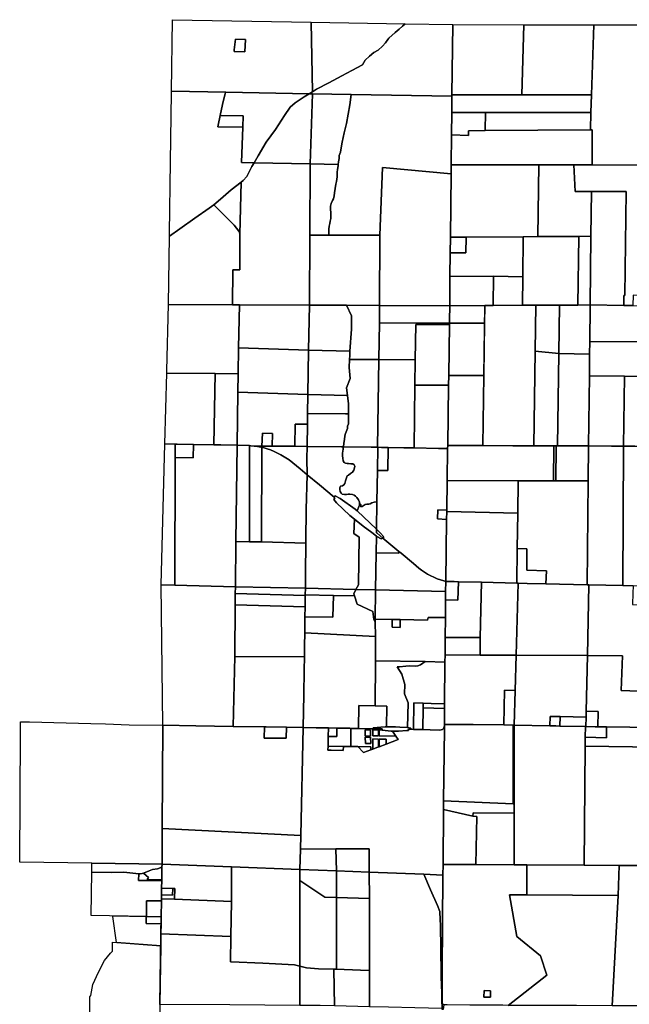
# Model space of a CAD drawing. Header units: feet. Extents: x 1267057 to 1687180, y 137439 to 673336.
# Tile 41 of 159: x 1268104 to 1279593, y 320501 to 339051. Entities that reach past the tile are written whole.
import ezdxf

# ---------------------------------------------------------------- set-up
doc = ezdxf.new("R2010")
doc.units = ezdxf.units.FT
doc.header["$MEASUREMENT"] = 0
doc.layers.add('County_Land_Parcels_IDHS_', color=247, linetype='Continuous')

msp = doc.modelspace()

# ---------------------------------------------------------------- linework, layer by layer
at = {"layer": 'County_Land_Parcels_IDHS_'}
for points in [[(1273623, 337695), (1273561, 337656), (1271987, 337684), (1270964, 337702), (1270985, 339051), (1273595, 339005), (1273623, 337695)], [(1276250, 337638), (1276250, 337608), (1274352, 337642), (1273623, 337655), (1273561, 337656), (1273623, 337695), (1273699, 337742), (1273933, 337863), (1274172, 337994), (1274366, 338096), (1274564, 338201), (1274618, 338290), (1274694, 338367), (1274779, 338431), (1274861, 338479), (1274942, 338554), (1274995, 338615), (1275039, 338677), (1275060, 338705), (1275178, 338809), (1275256, 338875), (1275320, 338929), (1275366, 338973), (1276264, 338958), (1276250, 337638)], [(1273623, 337695), (1273595, 339005), (1275366, 338973), (1275320, 338929), (1275256, 338875), (1275178, 338809), (1275060, 338705), (1275039, 338677), (1274995, 338615), (1274942, 338554), (1274861, 338479), (1274779, 338431), (1274694, 338367), (1274618, 338290), (1274564, 338201), (1274366, 338096), (1274172, 337994), (1273933, 337863), (1273699, 337742), (1273623, 337695)], [(1277570, 337638), (1276250, 337638), (1276264, 338958), (1277604, 338957), (1277570, 337638)], [(1278880, 337638), (1277570, 337638), (1277604, 338957), (1278924, 338957), (1278880, 337638)], [(1280200, 338158), (1280195, 336308), (1278896, 336317), (1278894, 336977), (1278863, 336977), (1278871, 337302), (1278880, 337638), (1278924, 338957), (1279850, 338957), (1279819, 338158), (1280200, 338158)], [(1272346, 338447), (1272146, 338450), (1272149, 338485), (1272171, 338684), (1272361, 338677), (1272346, 338447)], [(1272346, 338447), (1272361, 338677), (1272171, 338684), (1272149, 338485), (1272146, 338450), (1272346, 338447)], [(1271882, 337246), (1271844, 337067), (1271836, 337036), (1272310, 337028), (1272286, 336359), (1272522, 336355), (1272481, 336285), (1272382, 336095), (1272314, 336022), (1272277, 335993), (1272090, 335847), (1271890, 335668), (1271760, 335565), (1271676, 335498), (1271407, 335311), (1271124, 335112), (1270925, 334971), (1270926, 335032), (1270943, 336372), (1270963, 337672), (1270964, 337702), (1271987, 337684), (1271976, 337658), (1271927, 337456), (1271882, 337246)], [(1272522, 336355), (1272286, 336359), (1272310, 337028), (1272318, 337238), (1271882, 337246), (1271927, 337456), (1271976, 337658), (1271987, 337684), (1273561, 337656), (1273468, 337599), (1273295, 337487), (1273204, 337401), (1273094, 337244), (1272922, 336980), (1272751, 336746), (1272599, 336484), (1272522, 336355)], [(1273576, 336336), (1272522, 336355), (1272599, 336484), (1272751, 336746), (1272922, 336980), (1273094, 337244), (1273204, 337401), (1273295, 337487), (1273468, 337599), (1273561, 337656), (1273623, 337655), (1273576, 336336)], [(1274108, 336326), (1273576, 336336), (1273623, 337655), (1274352, 337642), (1274329, 337448), (1274262, 337097), (1274216, 336921), (1274179, 336746), (1274161, 336637), (1274147, 336558), (1274128, 336492), (1274122, 336437), (1274113, 336375), (1274108, 336326)], [(1276246, 337301), (1276242, 336884), (1276236, 336319), (1276234, 336148), (1274940, 336268), (1274890, 334989), (1273930, 334993), (1273930, 335044), (1273929, 335106), (1273937, 335163), (1273951, 335213), (1273957, 335255), (1273965, 335303), (1273967, 335371), (1273966, 335411), (1273964, 335482), (1273964, 335537), (1273977, 335586), (1274002, 335645), (1274018, 335679), (1274033, 335733), (1274036, 335787), (1274060, 335955), (1274074, 336000), (1274078, 336048), (1274086, 336091), (1274086, 336133), (1274085, 336177), (1274096, 336231), (1274105, 336299), (1274108, 336326), (1274113, 336375), (1274122, 336437), (1274128, 336492), (1274147, 336558), (1274161, 336637), (1274179, 336746), (1274216, 336921), (1274262, 337097), (1274329, 337448), (1274352, 337642), (1276250, 337608), (1276246, 337301)], [(1278871, 337302), (1276882, 337301), (1276246, 337301), (1276250, 337608), (1276250, 337638), (1277570, 337638), (1278880, 337638), (1278871, 337302)], [(1276875, 336962), (1276564, 336960), (1276560, 336872), (1276242, 336884), (1276246, 337301), (1276882, 337301), (1276875, 336962)], [(1278863, 336977), (1276875, 336962), (1276882, 337301), (1278871, 337302), (1278863, 336977)], [(1272310, 337028), (1271836, 337036), (1271844, 337067), (1271882, 337246), (1272318, 337238), (1272310, 337028)], [(1278896, 336317), (1278846, 336317), (1278546, 336317), (1278236, 336317), (1277886, 336318), (1276236, 336319), (1276242, 336884), (1276560, 336872), (1276564, 336960), (1276875, 336962), (1278863, 336977), (1278894, 336977), (1278896, 336317)], [(1273570, 334994), (1273564, 333674), (1272244, 333680), (1272112, 333680), (1272120, 334340), (1272252, 334340), (1272251, 334459), (1272251, 334510), (1272253, 335009), (1272277, 335993), (1272314, 336022), (1272382, 336095), (1272481, 336285), (1272522, 336355), (1273576, 336336), (1273570, 334994)], [(1273930, 334993), (1273570, 334994), (1273576, 336336), (1274108, 336326), (1274105, 336299), (1274096, 336231), (1274085, 336177), (1274086, 336133), (1274086, 336091), (1274078, 336048), (1274074, 336000), (1274060, 335955), (1274036, 335787), (1274033, 335733), (1274018, 335679), (1274002, 335645), (1273977, 335586), (1273964, 335537), (1273964, 335482), (1273966, 335411), (1273967, 335371), (1273965, 335303), (1273957, 335255), (1273951, 335213), (1273937, 335163), (1273929, 335106), (1273930, 335044), (1273930, 334993)], [(1276234, 336148), (1276221, 334955), (1276218, 334659), (1276213, 334215), (1276208, 333663), (1274888, 333669), (1274890, 334989), (1274940, 336268), (1276234, 336148)], [(1277871, 334964), (1277592, 334963), (1276517, 334956), (1276221, 334955), (1276234, 336148), (1276236, 336319), (1277886, 336318), (1277871, 334964)], [(1278879, 335815), (1278868, 334970), (1278640, 334969), (1278221, 334966), (1277871, 334964), (1277886, 336318), (1278236, 336317), (1278546, 336317), (1278570, 335816), (1278879, 335815)], [(1280154, 333657), (1279799, 333663), (1279806, 333855), (1279666, 333860), (1279659, 333665), (1279488, 333667), (1279491, 333857), (1279506, 333857), (1279533, 335813), (1278879, 335815), (1278570, 335816), (1278546, 336317), (1278846, 336317), (1278896, 336317), (1280195, 336308), (1280154, 333657)], [(1272253, 335009), (1272247, 335042), (1272237, 335069), (1272144, 335178), (1271890, 335436), (1271788, 335536), (1271760, 335565), (1271890, 335668), (1272090, 335847), (1272277, 335993), (1272253, 335009)], [(1279488, 333667), (1278858, 333677), (1278858, 333678), (1278871, 334970), (1278868, 334970), (1278879, 335815), (1279533, 335813), (1279506, 333857), (1279491, 333857), (1279488, 333667)], [(1272253, 335009), (1272251, 334510), (1272251, 334459), (1272252, 334340), (1272120, 334340), (1272112, 333680), (1270909, 333685), (1270925, 334971), (1271124, 335112), (1271407, 335311), (1271676, 335498), (1271760, 335565), (1271788, 335536), (1271890, 335436), (1272144, 335178), (1272237, 335069), (1272247, 335042), (1272253, 335009)], [(1274888, 333669), (1274265, 333671), (1273564, 333674), (1273570, 334994), (1273930, 334993), (1274890, 334989), (1274888, 333669)], [(1277584, 334208), (1277031, 334219), (1276213, 334215), (1276218, 334659), (1276513, 334661), (1276517, 334956), (1277592, 334963), (1277584, 334208)], [(1276218, 334659), (1276221, 334955), (1276517, 334956), (1276513, 334661), (1276218, 334659)], [(1278626, 333676), (1278279, 333675), (1277829, 333672), (1277579, 333671), (1277584, 334208), (1277592, 334963), (1277871, 334964), (1278221, 334966), (1278640, 334969), (1278626, 333676)], [(1278858, 333677), (1278626, 333676), (1278640, 334969), (1278868, 334970), (1278871, 334970), (1278858, 333678), (1278858, 333677)], [(1277026, 333668), (1276869, 333667), (1276208, 333663), (1276213, 334215), (1277031, 334219), (1277026, 333668)], [(1277579, 333671), (1277026, 333668), (1277031, 334219), (1277584, 334208), (1277579, 333671)], [(1272228, 332868), (1272219, 332380), (1271789, 332383), (1270875, 332391), (1270877, 332445), (1270909, 333685), (1272112, 333680), (1272244, 333680), (1272228, 332868)], [(1273550, 332827), (1272228, 332868), (1272244, 333680), (1273564, 333674), (1273550, 332827)], [(1274329, 332804), (1273550, 332827), (1273564, 333674), (1274265, 333671), (1274358, 333475), (1274358, 333221), (1274329, 332804)], [(1274883, 333339), (1274873, 332647), (1274322, 332648), (1274322, 332648), (1274324, 332722), (1274329, 332804), (1274358, 333221), (1274358, 333475), (1274265, 333671), (1274888, 333669), (1274884, 333399), (1274883, 333339)], [(1276203, 333333), (1274883, 333339), (1274884, 333399), (1274888, 333669), (1276208, 333663), (1276204, 333393), (1276203, 333333)], [(1276864, 333337), (1276203, 333332), (1276203, 333333), (1276203, 333333), (1276204, 333393), (1276208, 333663), (1276869, 333667), (1276864, 333337)], [(1277816, 332804), (1277791, 331023), (1277397, 331024), (1276831, 331027), (1276850, 332351), (1276869, 333667), (1277026, 333668), (1277579, 333671), (1277829, 333672), (1277816, 332804)], [(1278266, 332764), (1277816, 332804), (1277829, 333672), (1278279, 333675), (1278266, 332764)], [(1278848, 332990), (1278845, 332747), (1278266, 332764), (1278279, 333675), (1278626, 333676), (1278858, 333677), (1278857, 333650), (1278856, 333650), (1278848, 332990)], [(1280180, 332983), (1278848, 332990), (1278856, 333650), (1278857, 333650), (1278858, 333677), (1279488, 333667), (1279659, 333665), (1279799, 333663), (1280154, 333657), (1280186, 333657), (1280180, 332983)], [(1276202, 333308), (1275572, 333309), (1275560, 332645), (1274873, 332647), (1274883, 333339), (1276203, 333333), (1276202, 333308)], [(1276189, 332350), (1276186, 332164), (1275551, 332164), (1275560, 332645), (1275572, 333309), (1276202, 333308), (1276202, 333307), (1276189, 332350)], [(1276203, 333332), (1276864, 333337), (1276850, 332351), (1276189, 332350), (1276202, 333307), (1276202, 333308), (1276203, 333331), (1276203, 333332)], [(1280175, 332331), (1279501, 332336), (1278841, 332342), (1278845, 332747), (1278848, 332990), (1280180, 332983), (1280175, 332331)], [(1273536, 331991), (1272214, 332032), (1272219, 332380), (1272228, 332868), (1273550, 332827), (1273536, 331991), (1273536, 331991)], [(1274322, 332648), (1274314, 332500), (1274332, 332294), (1274265, 332115), (1274282, 331968), (1273536, 331991), (1273536, 331991), (1273550, 332827), (1274329, 332804), (1274324, 332722), (1274322, 332648), (1274322, 332648)], [(1278266, 332764), (1278241, 331024), (1278212, 331023), (1278169, 331023), (1277860, 331023), (1277791, 331023), (1277816, 332804), (1278266, 332764)], [(1274850, 330995), (1274731, 330997), (1274207, 331004), (1274203, 331004), (1274204, 331011), (1274213, 331065), (1274215, 331073), (1274224, 331140), (1274234, 331209), (1274242, 331256), (1274279, 331347), (1274285, 331383), (1274284, 331392), (1274298, 331435), (1274299, 331624), (1274299, 331813), (1274282, 331968), (1274265, 332115), (1274332, 332294), (1274314, 332500), (1274322, 332648), (1274873, 332647), (1274850, 330995)], [(1275551, 332164), (1275539, 330982), (1275343, 330987), (1275051, 330992), (1274923, 330994), (1274851, 330995), (1274850, 330995), (1274873, 332647), (1275560, 332645), (1275551, 332164)], [(1278841, 332342), (1278825, 331022), (1278622, 331024), (1278241, 331024), (1278266, 332764), (1278845, 332747), (1278841, 332342)], [(1271760, 331042), (1271377, 331049), (1271074, 331054), (1271031, 331056), (1270840, 331061), (1270875, 332391), (1271789, 332383), (1271760, 331042)], [(1272214, 332032), (1272200, 331035), (1271897, 331039), (1271760, 331042), (1271789, 332383), (1272219, 332380), (1272214, 332032)], [(1276831, 331027), (1276659, 331028), (1276170, 331030), (1276186, 332164), (1276189, 332350), (1276850, 332351), (1276831, 331027)], [(1279485, 331017), (1279259, 331019), (1278825, 331022), (1278841, 332342), (1279501, 332336), (1279485, 331017)], [(1280165, 331011), (1279699, 331016), (1279485, 331017), (1279501, 332336), (1280175, 332331), (1280165, 331011)], [(1276170, 331030), (1276169, 330970), (1276000, 330972), (1275539, 330982), (1275551, 332164), (1276186, 332164), (1276170, 331030)], [(1273531, 331634), (1273527, 331429), (1273296, 331433), (1273291, 331016), (1272861, 331016), (1272869, 331257), (1272677, 331263), (1272670, 331018), (1272461, 331025), (1272436, 331026), (1272200, 331035), (1272214, 332032), (1273536, 331991), (1273531, 331634)], [(1274299, 331624), (1274247, 331625), (1273531, 331634), (1273536, 331991), (1274282, 331968), (1274299, 331813), (1274299, 331624)], [(1274203, 331004), (1274168, 331005), (1273520, 331012), (1273527, 331429), (1273531, 331634), (1274247, 331625), (1274299, 331624), (1274298, 331435), (1274284, 331392), (1274285, 331383), (1274279, 331347), (1274242, 331256), (1274234, 331209), (1274224, 331140), (1274215, 331073), (1274213, 331065), (1274204, 331011), (1274203, 331004)], [(1273520, 331012), (1273291, 331016), (1273296, 331433), (1273527, 331429), (1273520, 331012)], [(1272861, 331016), (1272670, 331018), (1272677, 331263), (1272869, 331257), (1272861, 331016)], [(1271031, 330804), (1271028, 328395), (1270770, 328401), (1270840, 331061), (1271031, 331056), (1271031, 330804)], [(1272178, 329222), (1272168, 328369), (1271028, 328395), (1271031, 330804), (1271376, 330797), (1271377, 331049), (1271760, 331042), (1271897, 331039), (1272200, 331035), (1272178, 329222)], [(1271031, 330804), (1271031, 331056), (1271074, 331054), (1271377, 331049), (1271376, 330797), (1271031, 330804)], [(1272436, 331026), (1272434, 329216), (1272178, 329222), (1272200, 331035), (1272436, 331026)], [(1272461, 331025), (1272524, 331019), (1272586, 331010), (1272648, 330999), (1272670, 330993), (1272659, 329211), (1272434, 329216), (1272436, 331026), (1272461, 331025)], [(1273523, 330478), (1273392, 330588), (1273184, 330756), (1273151, 330779), (1273090, 330818), (1273027, 330854), (1272963, 330887), (1272897, 330917), (1272830, 330945), (1272771, 330966), (1272710, 330984), (1272670, 330993), (1272648, 330999), (1272586, 331010), (1272524, 331019), (1272461, 331025), (1272670, 331018), (1272861, 331016), (1273291, 331016), (1273520, 331012), (1273518, 330785), (1273523, 330478)], [(1273523, 330478), (1273501, 329823), (1273496, 329240), (1273495, 329192), (1272659, 329211), (1272670, 330993), (1272710, 330984), (1272771, 330966), (1272830, 330945), (1272897, 330917), (1272963, 330887), (1273027, 330854), (1273090, 330818), (1273151, 330779), (1273184, 330756), (1273392, 330588), (1273523, 330478)], [(1274509, 329933), (1274506, 329907), (1274489, 329864), (1274468, 329812), (1274462, 329800), (1274428, 329832), (1274141, 330033), (1274051, 330083), (1274028, 330056), (1273755, 330285), (1273523, 330478), (1273518, 330785), (1273520, 331012), (1274168, 331005), (1274203, 331004), (1274198, 330961), (1274193, 330925), (1274187, 330883), (1274187, 330836), (1274191, 330792), (1274203, 330741), (1274217, 330710), (1274247, 330694), (1274277, 330689), (1274301, 330688), (1274346, 330686), (1274383, 330682), (1274410, 330665), (1274418, 330642), (1274411, 330607), (1274399, 330565), (1274374, 330527), (1274340, 330500), (1274298, 330473), (1274273, 330455), (1274242, 330361), (1274234, 330315), (1274215, 330285), (1274186, 330272), (1274148, 330260), (1274135, 330232), (1274135, 330200), (1274144, 330164), (1274165, 330129), (1274181, 330113), (1274225, 330109), (1274261, 330109), (1274296, 330111), (1274328, 330111), (1274379, 330107), (1274405, 330093), (1274430, 330075), (1274459, 330050), (1274487, 330007), (1274505, 329960), (1274509, 329933)], [(1274845, 330559), (1274836, 329965), (1274822, 329966), (1274782, 329961), (1274740, 329947), (1274711, 329933), (1274685, 329921), (1274649, 329922), (1274614, 329920), (1274579, 329894), (1274557, 329878), (1274535, 329874), (1274535, 329894), (1274532, 329918), (1274519, 329932), (1274509, 329933), (1274505, 329960), (1274487, 330007), (1274459, 330050), (1274430, 330075), (1274405, 330093), (1274379, 330107), (1274328, 330111), (1274296, 330111), (1274261, 330109), (1274225, 330109), (1274181, 330113), (1274165, 330129), (1274144, 330164), (1274135, 330200), (1274135, 330232), (1274148, 330260), (1274186, 330272), (1274215, 330285), (1274234, 330315), (1274242, 330361), (1274273, 330455), (1274298, 330473), (1274340, 330500), (1274374, 330527), (1274399, 330565), (1274411, 330607), (1274418, 330642), (1274410, 330665), (1274383, 330682), (1274346, 330686), (1274301, 330688), (1274277, 330689), (1274247, 330694), (1274217, 330710), (1274203, 330741), (1274191, 330792), (1274187, 330836), (1274187, 330883), (1274193, 330925), (1274198, 330961), (1274203, 331004), (1274207, 331004), (1274731, 330997), (1274850, 330995), (1274851, 330995), (1274845, 330559)], [(1276160, 330370), (1276152, 329808), (1275983, 329815), (1275980, 329645), (1276150, 329638), (1276133, 328468), (1276100, 328477), (1276036, 328497), (1275973, 328520), (1275912, 328546), (1275851, 328575), (1275792, 328607), (1275735, 328641), (1275679, 328678), (1275626, 328718), (1275574, 328760), (1275524, 328805), (1275291, 328999), (1275252, 329031), (1274987, 329253), (1274947, 329286), (1274966, 329309), (1274897, 329382), (1274828, 329455), (1274836, 329965), (1274845, 330559), (1275045, 330556), (1275051, 330992), (1275343, 330987), (1275539, 330982), (1276000, 330972), (1276169, 330970), (1276160, 330370)], [(1274845, 330559), (1274851, 330995), (1274923, 330994), (1275051, 330992), (1275045, 330556), (1274845, 330559)], [(1278163, 330364), (1277500, 330366), (1276160, 330370), (1276169, 330970), (1276170, 331030), (1276659, 331028), (1276831, 331027), (1277397, 331024), (1277791, 331023), (1277860, 331023), (1278169, 331023), (1278163, 330364)], [(1278206, 330364), (1278163, 330364), (1278169, 331023), (1278212, 331023), (1278206, 330364)], [(1278819, 330362), (1278206, 330364), (1278212, 331023), (1278241, 331024), (1278622, 331024), (1278825, 331022), (1278819, 330362)], [(1279472, 328389), (1278833, 328404), (1278802, 328405), (1278819, 330362), (1278825, 331022), (1279259, 331019), (1279485, 331017), (1279472, 328389)], [(1281468, 329954), (1281058, 329965), (1281055, 329541), (1281465, 329528), (1281456, 328342), (1280147, 328373), (1279987, 328377), (1279763, 328382), (1279663, 328384), (1279472, 328389), (1279485, 331017), (1279699, 331016), (1280165, 331011), (1280311, 331009), (1281185, 330994), (1281475, 331000), (1281468, 329954)], [(1274028, 330056), (1274045, 330041), (1274023, 330014), (1274073, 329952), (1274325, 329709), (1274411, 329641), (1274402, 329373), (1274501, 329300), (1274487, 328407), (1274442, 328318), (1273488, 328339), (1273490, 328630), (1273495, 329192), (1273496, 329240), (1273501, 329823), (1273523, 330478), (1273755, 330285), (1274028, 330056)], [(1277492, 329756), (1276152, 329788), (1276152, 329808), (1276160, 330370), (1277500, 330366), (1277492, 329756)], [(1278802, 328405), (1278023, 328423), (1278032, 328668), (1277661, 328682), (1277662, 329080), (1277482, 329087), (1277492, 329756), (1277500, 330366), (1278163, 330364), (1278206, 330364), (1278819, 330362), (1278802, 328405)], [(1274462, 329800), (1274828, 329455), (1274827, 329386), (1274841, 329375), (1274947, 329286), (1274918, 329272), (1274836, 329314), (1274826, 329322), (1274740, 329388), (1274580, 329507), (1274411, 329641), (1274325, 329709), (1274073, 329952), (1274023, 330014), (1274045, 330041), (1274028, 330056), (1274051, 330083), (1274141, 330033), (1274428, 329832), (1274462, 329800)], [(1274836, 329965), (1274828, 329455), (1274462, 329800), (1274468, 329812), (1274489, 329864), (1274506, 329907), (1274509, 329933), (1274519, 329932), (1274532, 329918), (1274535, 329894), (1274535, 329874), (1274557, 329878), (1274579, 329894), (1274614, 329920), (1274649, 329922), (1274685, 329921), (1274711, 329933), (1274740, 329947), (1274782, 329961), (1274822, 329966), (1274836, 329965)], [(1276152, 329788), (1276150, 329638), (1275980, 329645), (1275983, 329815), (1276152, 329808), (1276152, 329788)], [(1277482, 329087), (1277473, 328436), (1276808, 328452), (1276373, 328462), (1276295, 328464), (1276133, 328468), (1276150, 329638), (1276152, 329788), (1277492, 329756), (1277482, 329087)], [(1274826, 329322), (1274822, 329009), (1274812, 328309), (1274442, 328318), (1274487, 328407), (1274501, 329300), (1274402, 329373), (1274411, 329641), (1274580, 329507), (1274740, 329388), (1274826, 329322)], [(1274947, 329286), (1274987, 329253), (1275252, 329031), (1275251, 329000), (1274822, 329009), (1274826, 329322), (1274836, 329314), (1274918, 329272), (1274947, 329286)], [(1274947, 329286), (1274841, 329375), (1274827, 329386), (1274828, 329455), (1274897, 329382), (1274966, 329309), (1274947, 329286)], [(1273488, 328339), (1272168, 328369), (1272178, 329222), (1272434, 329216), (1272659, 329211), (1273495, 329192), (1273490, 328630), (1273488, 328339)], [(1276133, 328468), (1276132, 328279), (1274812, 328309), (1274822, 329009), (1275251, 329000), (1275252, 329031), (1275291, 328999), (1275524, 328805), (1275574, 328760), (1275626, 328718), (1275679, 328678), (1275735, 328641), (1275792, 328607), (1275851, 328575), (1275912, 328546), (1275973, 328520), (1276036, 328497), (1276100, 328477), (1276133, 328468)], [(1278023, 328423), (1277667, 328432), (1277496, 328436), (1277473, 328436), (1277482, 329087), (1277662, 329080), (1277661, 328682), (1278032, 328668), (1278023, 328423)], [(1272167, 328239), (1272166, 328026), (1272160, 327054), (1272129, 325734), (1271424, 325746), (1270799, 325761), (1270770, 328401), (1271028, 328395), (1272168, 328369), (1272167, 328239)], [(1273487, 328217), (1273486, 328203), (1272167, 328239), (1272168, 328369), (1273488, 328339), (1273487, 328217)], [(1276783, 327410), (1276123, 327413), (1276127, 327789), (1276130, 328123), (1276360, 328114), (1276373, 328462), (1276808, 328452), (1276783, 327410)], [(1276130, 328123), (1276132, 328279), (1276133, 328468), (1276295, 328464), (1276373, 328462), (1276360, 328114), (1276130, 328123)], [(1277460, 327077), (1276780, 327080), (1276783, 327410), (1276808, 328452), (1277473, 328436), (1277496, 328436), (1277460, 327077)], [(1278803, 327071), (1277460, 327077), (1277496, 328436), (1277667, 328432), (1278023, 328423), (1278802, 328405), (1278833, 328404), (1278803, 327071)], [(1280112, 327033), (1280096, 326388), (1279441, 326413), (1279466, 327068), (1278803, 327071), (1278833, 328404), (1279472, 328389), (1279663, 328384), (1279659, 328244), (1279654, 328034), (1279978, 328026), (1279987, 328377), (1280147, 328373), (1280112, 327033)], [(1273483, 327990), (1272166, 328026), (1272167, 328239), (1273486, 328203), (1273483, 327990)], [(1274806, 327709), (1274807, 327431), (1273477, 327498), (1273480, 327768), (1273480, 327804), (1274008, 327792), (1274015, 328205), (1274413, 328196), (1274465, 328040), (1274761, 327899), (1274781, 327753), (1274806, 327709)], [(1273480, 327804), (1273483, 327990), (1273486, 328203), (1273487, 328217), (1274015, 328205), (1274008, 327792), (1273480, 327804)], [(1274413, 328196), (1274015, 328205), (1273487, 328217), (1273488, 328339), (1274442, 328318), (1274400, 328237), (1274413, 328196)], [(1274806, 327759), (1274806, 327709), (1274781, 327753), (1274761, 327899), (1274465, 328040), (1274413, 328196), (1274400, 328237), (1274442, 328318), (1274812, 328309), (1274806, 327759)], [(1276130, 328123), (1276127, 327789), (1275800, 327787), (1275787, 327737), (1275272, 327749), (1275125, 327752), (1274806, 327759), (1274812, 328309), (1276132, 328279), (1276130, 328123)], [(1273480, 327804), (1273480, 327768), (1273477, 327498), (1273474, 327256), (1273470, 327049), (1272160, 327054), (1272166, 328026), (1273483, 327990), (1273480, 327804)], [(1276123, 327413), (1276120, 327083), (1276119, 326950), (1275743, 326957), (1274808, 326972), (1274807, 327431), (1274806, 327709), (1274806, 327759), (1275125, 327752), (1275126, 327605), (1275273, 327602), (1275272, 327749), (1275787, 327737), (1275800, 327787), (1276127, 327789), (1276123, 327413)], [(1275125, 327752), (1275272, 327749), (1275273, 327602), (1275126, 327605), (1275125, 327752)], [(1273690, 325712), (1273449, 325719), (1273460, 326331), (1273465, 326795), (1273470, 327049), (1273474, 327256), (1273477, 327498), (1274807, 327431), (1274808, 326972), (1274802, 326122), (1274497, 326128), (1274490, 325697), (1274449, 325698), (1274343, 325700), (1274323, 325701), (1274249, 325702), (1274084, 325705), (1273924, 325708), (1273690, 325712)], [(1276780, 327080), (1276120, 327083), (1276123, 327413), (1276783, 327410), (1276780, 327080)], [(1273449, 325719), (1273131, 325723), (1272750, 325728), (1272716, 325729), (1272134, 325734), (1272129, 325734), (1272160, 327054), (1273470, 327049), (1273465, 326795), (1273460, 326331), (1273449, 325719)], [(1277443, 326416), (1277243, 326419), (1277226, 325764), (1276650, 325773), (1276524, 325770), (1276108, 325773), (1276111, 326077), (1276111, 326161), (1276119, 326950), (1276120, 327083), (1276780, 327080), (1277460, 327077), (1277443, 326416)], [(1278780, 326024), (1278778, 325912), (1278290, 325922), (1278102, 325926), (1278098, 325748), (1277426, 325761), (1277443, 326416), (1277460, 327077), (1278803, 327071), (1278780, 326024)], [(1280096, 326388), (1280087, 326043), (1280079, 325714), (1279602, 325721), (1279165, 325727), (1279050, 325729), (1278999, 325730), (1279005, 326020), (1278780, 326024), (1278803, 327071), (1279466, 327068), (1279441, 326413), (1280096, 326388)], [(1275410, 325713), (1275408, 325713), (1275269, 325720), (1275186, 325726), (1275016, 325730), (1275022, 326117), (1274802, 326122), (1274808, 326972), (1275743, 326957), (1275658, 326898), (1275610, 326880), (1275560, 326874), (1275453, 326875), (1275381, 326873), (1275263, 326861), (1275216, 326861), (1275308, 326720), (1275362, 326528), (1275356, 326353), (1275425, 326180), (1275410, 325713)], [(1276111, 326161), (1275858, 326169), (1275708, 326173), (1275533, 326178), (1275525, 325681), (1275474, 325682), (1275474, 325682), (1275474, 325702), (1275410, 325713), (1275425, 326180), (1275356, 326353), (1275362, 326528), (1275308, 326720), (1275216, 326861), (1275263, 326861), (1275381, 326873), (1275453, 326875), (1275560, 326874), (1275610, 326880), (1275658, 326898), (1275743, 326957), (1276119, 326950), (1276111, 326161)], [(1277426, 325761), (1277406, 325761), (1277226, 325764), (1277243, 326419), (1277443, 326416), (1277426, 325761)], [(1275016, 325730), (1274993, 325731), (1274908, 325725), (1274767, 325712), (1274766, 325692), (1274737, 325692), (1274490, 325697), (1274497, 326128), (1274802, 326122), (1275022, 326117), (1275016, 325730)], [(1275707, 326088), (1275700, 325677), (1275525, 325681), (1275533, 326178), (1275708, 326173), (1275707, 326088)], [(1276111, 326077), (1275707, 326088), (1275708, 326173), (1275858, 326169), (1276111, 326161), (1276111, 326077)], [(1276108, 325773), (1276107, 325747), (1276094, 325699), (1276085, 325688), (1276073, 325680), (1276048, 325671), (1276018, 325667), (1275842, 325673), (1275702, 325677), (1275700, 325677), (1275707, 326088), (1276111, 326077), (1276108, 325773)], [(1278999, 325730), (1278949, 325730), (1278774, 325734), (1278778, 325912), (1278780, 326024), (1279005, 326020), (1278999, 325730)], [(1270790, 323816), (1270786, 323141), (1269466, 323161), (1268104, 323181), (1268116, 325603), (1268117, 325823), (1268288, 325820), (1268980, 325803), (1269443, 325789), (1269724, 325784), (1270166, 325769), (1270799, 325761), (1270790, 323816)], [(1273400, 323681), (1270790, 323816), (1270799, 325761), (1271424, 325746), (1272129, 325734), (1272134, 325734), (1272716, 325729), (1272714, 325518), (1273129, 325513), (1273131, 325723), (1273449, 325719), (1273400, 323681)], [(1277425, 324103), (1276653, 324110), (1276643, 324048), (1276092, 324169), (1276094, 324332), (1277405, 324276), (1277406, 325761), (1277426, 325761), (1277425, 324103)], [(1276094, 324332), (1276107, 325683), (1276107, 325747), (1276108, 325773), (1276524, 325770), (1276650, 325773), (1277226, 325764), (1277406, 325761), (1277405, 324276), (1276094, 324332)], [(1278763, 325531), (1278762, 325366), (1278743, 323122), (1277661, 323128), (1277424, 323130), (1277425, 324103), (1277426, 325761), (1278098, 325748), (1278208, 325745), (1278286, 325744), (1278765, 325734), (1278763, 325531)], [(1278286, 325744), (1278208, 325745), (1278098, 325748), (1278102, 325926), (1278290, 325922), (1278286, 325744)], [(1278774, 325734), (1278765, 325734), (1278286, 325744), (1278290, 325922), (1278778, 325912), (1278774, 325734)], [(1272716, 325729), (1272750, 325728), (1273131, 325723), (1273129, 325513), (1272714, 325518), (1272716, 325729)], [(1276094, 324332), (1276092, 324169), (1276083, 323137), (1276081, 322937), (1275720, 322951), (1274693, 322991), (1274693, 323431), (1274064, 323428), (1273394, 323426), (1273400, 323681), (1273449, 325719), (1273690, 325712), (1273924, 325708), (1273920, 325548), (1273915, 325367), (1273914, 325288), (1273974, 325287), (1274203, 325283), (1274205, 325361), (1274325, 325359), (1274345, 325359), (1274479, 325356), (1274582, 325244), (1274721, 325296), (1274761, 325310), (1274869, 325350), (1274879, 325354), (1275009, 325402), (1275238, 325487), (1275193, 325551), (1275127, 325645), (1275246, 325649), (1275401, 325659), (1275433, 325662), (1275433, 325682), (1275474, 325682), (1275474, 325682), (1275525, 325681), (1275700, 325677), (1275702, 325677), (1275842, 325673), (1276018, 325667), (1276048, 325671), (1276073, 325680), (1276085, 325688), (1276094, 325699), (1276107, 325747), (1276107, 325683), (1276094, 324332)], [(1274345, 325359), (1274325, 325359), (1274205, 325361), (1273915, 325367), (1273920, 325548), (1273980, 325547), (1274080, 325545), (1274084, 325705), (1274249, 325702), (1274323, 325701), (1274343, 325700), (1274345, 325359)], [(1273920, 325548), (1273924, 325708), (1274084, 325705), (1274080, 325545), (1273980, 325547), (1273920, 325548)], [(1274935, 325668), (1274877, 325669), (1274878, 325559), (1275193, 325551), (1275238, 325487), (1275009, 325402), (1275008, 325496), (1274878, 325499), (1274879, 325354), (1274869, 325350), (1274868, 325499), (1274758, 325502), (1274759, 325420), (1274761, 325310), (1274721, 325296), (1274720, 325351), (1274479, 325356), (1274345, 325359), (1274343, 325700), (1274449, 325698), (1274490, 325697), (1274737, 325692), (1274766, 325692), (1274936, 325688), (1274935, 325668)], [(1274718, 325553), (1274618, 325555), (1274617, 325675), (1274717, 325673), (1274718, 325553)], [(1274718, 325553), (1274717, 325673), (1274617, 325675), (1274618, 325555), (1274718, 325553)], [(1274868, 325559), (1274758, 325562), (1274757, 325672), (1274867, 325669), (1274868, 325559)], [(1274868, 325559), (1274867, 325669), (1274757, 325672), (1274758, 325562), (1274868, 325559)], [(1275410, 325713), (1275474, 325702), (1275474, 325682), (1275433, 325682), (1275433, 325662), (1275401, 325659), (1275246, 325649), (1275127, 325645), (1275103, 325645), (1274935, 325668), (1274936, 325688), (1274766, 325692), (1274767, 325712), (1274908, 325725), (1274993, 325731), (1275016, 325730), (1275186, 325726), (1275269, 325720), (1275408, 325713), (1275410, 325713)], [(1275127, 325645), (1275193, 325551), (1274878, 325559), (1274877, 325669), (1274935, 325668), (1275103, 325645), (1275127, 325645)], [(1280099, 325345), (1278762, 325366), (1278763, 325531), (1279161, 325524), (1279165, 325727), (1279602, 325721), (1280079, 325714), (1280105, 325713), (1280099, 325345)], [(1278763, 325531), (1278765, 325734), (1278774, 325734), (1278949, 325730), (1278999, 325730), (1279050, 325729), (1279165, 325727), (1279161, 325524), (1278763, 325531)], [(1274719, 325413), (1274619, 325415), (1274618, 325535), (1274718, 325533), (1274719, 325413)], [(1274719, 325413), (1274718, 325533), (1274618, 325535), (1274619, 325415), (1274719, 325413)], [(1274869, 325350), (1274761, 325310), (1274759, 325420), (1274758, 325502), (1274868, 325499), (1274869, 325350)], [(1275009, 325402), (1274879, 325354), (1274878, 325499), (1275008, 325496), (1275009, 325402)], [(1273915, 325367), (1274205, 325361), (1274203, 325283), (1273974, 325287), (1273914, 325288), (1273915, 325367)], [(1274721, 325296), (1274582, 325244), (1274479, 325356), (1274720, 325351), (1274721, 325296)], [(1280063, 323115), (1280033, 323115), (1279403, 323118), (1278743, 323122), (1278762, 325366), (1280099, 325345), (1280063, 323115)], [(1276643, 324048), (1276722, 324037), (1276699, 323134), (1276083, 323137), (1276092, 324169), (1276643, 324048)], [(1277424, 323130), (1276699, 323134), (1276722, 324037), (1276643, 324048), (1276653, 324110), (1277425, 324103), (1277424, 323130)], [(1273400, 323681), (1273394, 323426), (1273384, 323041), (1272095, 323091), (1270786, 323141), (1270790, 323816), (1273400, 323681)], [(1274074, 323015), (1273384, 323041), (1273394, 323426), (1274064, 323428), (1274074, 323015)], [(1274693, 322991), (1274074, 323015), (1274064, 323428), (1274693, 323431), (1274693, 322991)], [(1270785, 323082), (1270699, 323056), (1270609, 323040), (1270541, 323015), (1270438, 322974), (1270411, 322964), (1270377, 322961), (1270357, 322959), (1270347, 322959), (1270066, 322991), (1269831, 322983), (1269464, 322989), (1269466, 323161), (1270786, 323141), (1270785, 323082)], [(1270347, 322959), (1270346, 322835), (1270781, 322833), (1270779, 322691), (1270777, 322566), (1270776, 322491), (1270775, 322448), (1270496, 322452), (1270491, 322155), (1269451, 322171), (1269464, 322989), (1269831, 322983), (1270066, 322991), (1270347, 322959)], [(1270782, 322846), (1270781, 322833), (1270346, 322835), (1270347, 322959), (1270357, 322959), (1270377, 322961), (1270411, 322964), (1270438, 322974), (1270486, 322925), (1270532, 322892), (1270505, 322850), (1270779, 322846), (1270782, 322846)], [(1270782, 322846), (1270779, 322846), (1270505, 322850), (1270532, 322892), (1270486, 322925), (1270438, 322974), (1270541, 323015), (1270609, 323040), (1270699, 323056), (1270785, 323082), (1270782, 322846)], [(1272095, 323091), (1272095, 322441), (1271024, 322482), (1271027, 322682), (1270987, 322683), (1270779, 322691), (1270781, 322833), (1270782, 322846), (1270785, 323082), (1270786, 323141), (1272095, 323091)], [(1273384, 323041), (1273384, 322859), (1273384, 322833), (1273385, 321218), (1273382, 321219), (1273285, 321244), (1272686, 321278), (1272091, 321299), (1272078, 321300), (1272085, 321781), (1272095, 322441), (1272095, 323091), (1273384, 323041)], [(1274074, 323015), (1274074, 322512), (1273854, 322519), (1273384, 322833), (1273384, 322859), (1273384, 323041), (1274074, 323015)], [(1274693, 322991), (1274694, 322494), (1274074, 322512), (1274074, 323015), (1274693, 322991)], [(1275720, 322951), (1275848, 322657), (1275979, 322365), (1276019, 322247), (1276024, 322198), (1276030, 322143), (1276034, 321941), (1276041, 321599), (1276050, 321021), (1276057, 320713), (1276059, 320509), (1276064, 320507), (1276064, 320484), (1276063, 320421), (1275549, 320434), (1275055, 320447), (1274695, 320456), (1274694, 321139), (1274694, 322494), (1274693, 322991), (1275720, 322951)], [(1277662, 322564), (1277336, 322565), (1277473, 321781), (1277917, 321415), (1278039, 321052), (1277311, 320481), (1277211, 320482), (1276585, 320482), (1276162, 320489), (1276096, 320490), (1276064, 320507), (1276068, 321116), (1276081, 322937), (1276083, 323137), (1276699, 323134), (1277424, 323130), (1277661, 323128), (1277662, 322564)], [(1279382, 322554), (1277662, 322564), (1277661, 323128), (1278743, 323122), (1279403, 323118), (1279382, 322554)], [(1280033, 323115), (1279984, 321836), (1281320, 321823), (1281318, 321788), (1281285, 320983), (1281274, 320723), (1281263, 320463), (1281263, 320463), (1279917, 320470), (1279267, 320473), (1279382, 322554), (1279403, 323118), (1280033, 323115)], [(1274074, 322512), (1274074, 322444), (1274075, 321480), (1274075, 321162), (1274024, 321163), (1273734, 321170), (1273512, 321187), (1273385, 321218), (1273384, 322833), (1273854, 322519), (1274074, 322512)], [(1276081, 322937), (1276068, 321116), (1276064, 320507), (1276059, 320509), (1276057, 320713), (1276050, 321021), (1276041, 321599), (1276034, 321941), (1276030, 322143), (1276024, 322198), (1276019, 322247), (1275979, 322365), (1275848, 322657), (1275720, 322951), (1276081, 322937)], [(1271024, 322482), (1270776, 322491), (1270777, 322566), (1270985, 322558), (1270987, 322683), (1271027, 322682), (1271024, 322482)], [(1270777, 322566), (1270779, 322691), (1270987, 322683), (1270985, 322558), (1270777, 322566)], [(1270771, 322151), (1270491, 322155), (1270496, 322452), (1270775, 322448), (1270771, 322151)], [(1272085, 321781), (1270766, 321831), (1270771, 322151), (1270775, 322448), (1270776, 322491), (1271024, 322482), (1272095, 322441), (1272085, 321781)], [(1274694, 321139), (1274683, 321140), (1274222, 321158), (1274075, 321162), (1274075, 321480), (1274074, 322444), (1274074, 322512), (1274694, 322494), (1274694, 321139)], [(1279267, 320473), (1278595, 320476), (1277311, 320481), (1278039, 321052), (1277917, 321415), (1277473, 321781), (1277336, 322565), (1277662, 322564), (1279382, 322554), (1279267, 320473)], [(1269930, 321665), (1269860, 322158), (1269852, 322165), (1270490, 322155), (1270488, 322022), (1270769, 322017), (1270766, 321831), (1270766, 321821), (1270762, 321603), (1269930, 321665)], [(1270769, 322017), (1270488, 322022), (1270490, 322155), (1270491, 322155), (1270771, 322151), (1270769, 322017)], [(1270762, 321603), (1270745, 320495), (1270746, 320159), (1270327, 320166), (1269426, 320181), (1269425, 320511), (1269425, 320644), (1269445, 320669), (1269481, 320876), (1269592, 321106), (1269704, 321325), (1269817, 321463), (1269853, 321505), (1269856, 321671), (1270762, 321603)], [(1273385, 321218), (1273385, 320481), (1272065, 320489), (1270745, 320495), (1270766, 321821), (1270766, 321831), (1272085, 321781), (1272078, 321300), (1272091, 321299), (1272686, 321278), (1273285, 321244), (1273382, 321219), (1273385, 321218)], [(1274024, 321163), (1274035, 320472), (1273769, 320479), (1273385, 320481), (1273385, 321218), (1273512, 321187), (1273734, 321170), (1274024, 321163)], [(1274694, 321139), (1274695, 320456), (1274035, 320472), (1274024, 321163), (1274075, 321162), (1274222, 321158), (1274683, 321140), (1274694, 321139)], [(1276975, 320633), (1276852, 320638), (1276856, 320762), (1276980, 320757), (1276975, 320633)], [(1276975, 320633), (1276980, 320757), (1276856, 320762), (1276852, 320638), (1276975, 320633)], [(1276096, 320490), (1276086, 320405), (1276063, 320406), (1276063, 320421), (1276064, 320484), (1276064, 320507), (1276096, 320490)]]:
    msp.add_lwpolyline(points, close=True, dxfattribs=at)

doc.saveas('drawing.dxf')
